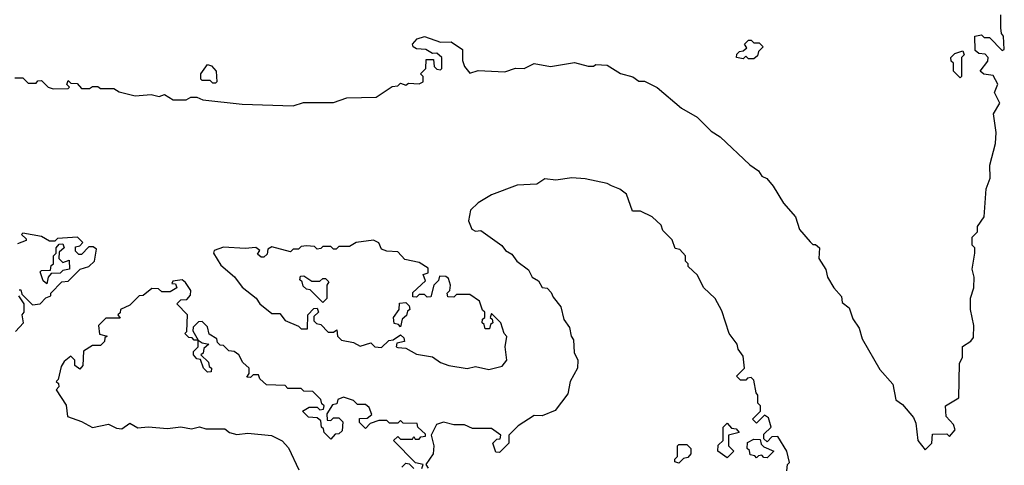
# Model space of a CAD drawing. Extents: x 2528705 to 2678277, y 911730 to 1023331.
# Tile 125 of 241: x 2600084 to 2603760, y 982732 to 984397. Entities that reach past the tile are written whole.
import ezdxf

# ---------------------------------------------------------------- set-up
doc = ezdxf.new("R2010")
doc.units = 0

msp = doc.modelspace()

# ---------------------------------------------------------------- linework, layer by layer
at = {"layer": '0CON20XD'}
for points in [[(2603706.4, 983853.6), (2603727.5, 983935), (2603729.2, 983975), (2603720, 984045), (2603743.8, 984085), (2603723.3, 984125), (2603736.2, 984156.2), (2603718.3, 984188.3), (2603683, 984193), (2603670, 984205), (2603698.3, 984241.7), (2603700, 984255), (2603688.3, 984268.3), (2603665, 984270), (2603651.7, 984281.7), (2603650, 984335), (2603675, 984340), (2603685, 984330), (2603705, 984330), (2603751.7, 984281.7), (2603760, 984285), (2603757.5, 984335), (2603750, 984345), (2603747, 984367), (2603747.5, 984415)], [(2600065, 984180), (2600095, 984180), (2600115, 984160), (2600145, 984160), (2600151.7, 984168.3), (2600165, 984170), (2600190, 984145), (2600208.3, 984138.3), (2600265, 984140), (2600270, 984145), (2600260, 984155), (2600265, 984170), (2600275, 984160), (2600298.3, 984158.3), (2600315, 984140), (2600345, 984140), (2600355, 984147.5), (2600375, 984147.5), (2600385, 984140), (2600435, 984140), (2600455, 984127.5), (2600515, 984112.9), (2600575, 984117.5), (2600605, 984110), (2600625, 984117.5), (2600657, 984097), (2600705, 984097.5), (2600723, 984107), (2600745, 984107.5), (2600767, 984097), (2600915, 984081.6), (2601105, 984075.6), (2601143, 984087), (2601255, 984087.3), (2601305, 984105.4), (2601415, 984107.5), (2601475, 984147.5), (2601495, 984150), (2601505, 984160), (2601525, 984152.5), (2601535, 984160), (2601575, 984157.5), (2601590, 984165), (2601590, 984185), (2601580, 984195), (2601600, 984215), (2601601.7, 984248.3), (2601628.3, 984248.3), (2601631.7, 984221.7), (2601641.7, 984211.7), (2601655, 984210), (2601660, 984215), (2601660, 984255), (2601641.7, 984271.7), (2601625, 984270), (2601600, 984285), (2601565, 984287.5), (2601552.5, 984295), (2601550, 984305), (2601567.5, 984325), (2601595, 984333.6), (2601655, 984312.5), (2601695, 984314.3), (2601736.7, 984285), (2601736.7, 984245), (2601745, 984222.5), (2601765, 984197.5), (2601795, 984207.5), (2601895, 984202.5), (2601935, 984215.8), (2601967.5, 984215), (2602005, 984233.3), (2602065, 984222.5), (2602155, 984237.5), (2602206.4, 984223.6), (2602226.7, 984223.3), (2602235, 984230), (2602277, 984227), (2602326.4, 984196.4), (2602373.6, 984183.6), (2602395, 984167.5), (2602417, 984167), (2602463.6, 984143.6), (2602555, 984066.7), (2602613.2, 984033.2), (2602665, 983980), (2602699.2, 983959.2), (2602810, 983855), (2602842.5, 983832.5), (2602855, 983812), (2602873.6, 983803.6), (2602897.5, 983775), (2602935, 983711.2), (2602980, 983660), (2602995, 983613.8), (2603035, 983566.7), (2603045, 983557.5), (2603055, 983557.5), (2603070, 983545), (2603068, 983505), (2603093.9, 983463.9), (2603100, 983435), (2603123.8, 983395), (2603152.5, 983362.5), (2603155, 983340), (2603180.7, 983320.7), (2603195, 983280), (2603217.5, 983245), (2603229.2, 983205), (2603295, 983090), (2603343.3, 983035), (2603355, 982977.5), (2603379.7, 982959.7), (2603420.7, 982910.7), (2603429.3, 982889.3), (2603436.7, 982825), (2603465, 982790), (2603490, 982815), (2603491.7, 982848.3), (2603545, 982850), (2603555, 982840), (2603576.7, 982865), (2603570, 982885), (2603542.5, 982915), (2603540, 982955), (2603590, 982985), (2603593, 983113), (2603603.3, 983136.7), (2603603.6, 983176.4), (2603635, 983196.7), (2603645, 983210), (2603646.7, 983255), (2603633.8, 983315), (2603633.3, 983356.7), (2603646.7, 983395), (2603647.5, 983435), (2603640, 983465), (2603650, 983525), (2603650, 983545), (2603640, 983555), (2603640, 983585), (2603660, 983605), (2603660, 983625), (2603685, 983660), (2603692.5, 983765), (2603707.1, 983805), (2603706.4, 983853.6)], [(2602825, 984250), (2602805, 984250), (2602795, 984260), (2602785, 984250), (2602760, 984255), (2602761.7, 984268.3), (2602771.7, 984278.3), (2602785, 984280), (2602798.3, 984291.7), (2602790, 984305), (2602805, 984320), (2602815, 984320), (2602825, 984310), (2602845, 984310), (2602860, 984295), (2602841.7, 984278.3), (2602838.3, 984261.7), (2602825, 984250)], [(2603595, 984180), (2603570, 984205), (2603570, 984235), (2603561.7, 984241.7), (2603560, 984255), (2603575, 984270), (2603605, 984280), (2603610, 984265), (2603600, 984255), (2603600, 984185), (2603595, 984180)], [(2600815, 984160), (2600805, 984160), (2600795, 984170), (2600765, 984170), (2600760, 984175), (2600760, 984195), (2600785, 984230), (2600800, 984225), (2600817.5, 984205), (2600820, 984165), (2600815, 984160)], [(2602948.3, 982711.7), (2602950, 982735), (2602957.5, 982742.5), (2602947.5, 982785), (2602915, 982840), (2602891.7, 982838.3), (2602875, 982820), (2602861.7, 982831.7), (2602861.7, 982848.3), (2602890, 982875), (2602879.3, 982909.3), (2602865, 982920), (2602835, 982890), (2602820, 982905), (2602850, 982935), (2602850, 982955), (2602840, 982965), (2602840, 982995), (2602833, 983003), (2602825, 983050), (2602815, 983060), (2602801.7, 983058.3), (2602795, 983050), (2602775, 983050), (2602760, 983065), (2602790, 983095), (2602785, 983140), (2602766.2, 983166.2), (2602762.5, 983185), (2602733.3, 983225), (2602705, 983310), (2602680, 983355), (2602636.7, 983396.7), (2602615, 983442.5), (2602580, 983475), (2602580, 983485), (2602570, 983495), (2602570, 983515), (2602548.3, 983538.3), (2602531.7, 983541.7), (2602520, 983575), (2602485, 983610), (2602479.3, 983629.3), (2602445, 983660), (2602401.7, 983681.7), (2602371.7, 983681.7), (2602350, 983745), (2602325, 983764.2), (2602293.3, 983776.7), (2602277.5, 983785), (2602195, 983802.5), (2602145, 983805.7), (2602085, 983797.5), (2602045, 983802.5), (2602015, 983782.5), (2601940.7, 983779.3), (2601845, 983742.5), (2601795, 983713.3), (2601766.7, 983685), (2601760, 983645), (2601772, 983615), (2601785, 983606.7), (2601805, 983610), (2601883.6, 983553.6), (2601897.5, 983535), (2601921.7, 983521.7), (2601940, 983495), (2601982.9, 983462.9), (2601997.5, 983435), (2602021.2, 983421.2), (2602035, 983396.7), (2602053.6, 983393.6), (2602068.3, 983378.3), (2602075, 983360), (2602103.9, 983323.9), (2602115, 983277.5), (2602137, 983247), (2602142.5, 983215), (2602151.7, 983201.7), (2602154, 983154), (2602167.5, 983125), (2602166.7, 983095), (2602138.8, 983045), (2602130.7, 982999.3), (2602083, 982937), (2602035, 982916.7), (2602005, 982918.8), (2601945, 982880), (2601910, 982845), (2601910, 982815), (2601875, 982780), (2601861.7, 982781.7), (2601850, 982815), (2601865, 982830), (2601878.3, 982831.7), (2601880, 982845), (2601845, 982870), (2601775, 982870), (2601745, 982883.3), (2601705, 982883.8), (2601666.1, 982893.9), (2601640, 982885), (2601620, 982845), (2601630, 982805), (2601627.5, 982775), (2601600, 982735), (2601608.3, 982721.7)], [(2600081.7, 983388.3), (2600088.3, 983388.3), (2600091.7, 983371.7), (2600131.7, 983331.7), (2600160, 983335), (2600181.7, 983358.3), (2600200, 983365), (2600200, 983375), (2600241.7, 983418.3), (2600265, 983420), (2600310, 983465), (2600342.5, 983475), (2600362.5, 983495), (2600370, 983540), (2600358.3, 983548.3), (2600341.7, 983548.3), (2600315, 983520), (2600305, 983520), (2600291.7, 983531.7), (2600291.7, 983548.3), (2600308.3, 983551.7), (2600320, 983565), (2600300, 983585), (2600225, 983580), (2600215, 983570), (2600195, 983570), (2600165, 983587.5), (2600095, 983600), (2600090, 983595), (2600108.3, 983578.3), (2600108.3, 983571.7), (2600075, 983560)], [(2600185, 983410), (2600171.7, 983421.7), (2600160, 983455), (2600165, 983460), (2600198.3, 983461.7), (2600201.7, 983478.3), (2600210, 983485), (2600210, 983515), (2600220, 983525), (2600220, 983545), (2600231.7, 983558.3), (2600245, 983560), (2600250, 983545), (2600231.7, 983528.3), (2600230, 983505), (2600245, 983490), (2600268.3, 983498.3), (2600270, 983465), (2600245, 983460), (2600235, 983450), (2600201.7, 983448.3), (2600190, 983435), (2600185, 983410)], [(2601835, 983090), (2601845, 983093.3), (2601885, 983102.5), (2601902.5, 983125), (2601896.7, 983175), (2601903, 983213), (2601892.5, 983225), (2601880, 983265), (2601845, 983300), (2601840, 983285), (2601848.3, 983278.3), (2601850, 983265), (2601841.7, 983258.3), (2601838.3, 983241.7), (2601821.7, 983241.7), (2601818.3, 983258.3), (2601810, 983265), (2601811.7, 983278.3), (2601820, 983285), (2601820, 983305), (2601811.7, 983311.7), (2601800, 983345), (2601765, 983370), (2601715, 983370), (2601705, 983360), (2601681.7, 983361.7), (2601680, 983375), (2601690, 983385), (2601692.5, 983405), (2601685, 983430), (2601675, 983437.5), (2601651.7, 983438.3), (2601647, 983423), (2601630, 983405), (2601618.3, 983361.7), (2601605, 983360), (2601595, 983370), (2601575, 983370), (2601565, 983360), (2601551.7, 983361.7), (2601551.7, 983378.3), (2601598.3, 983421.7), (2601590, 983445), (2601608.3, 983451.7), (2601608.3, 983468.3), (2601575, 983490), (2601521.7, 983501.7), (2601495, 983530), (2601455, 983532.5), (2601435, 983540), (2601425, 983563.3), (2601405, 983572.9), (2601340, 983565), (2601315, 983550), (2601275, 983550), (2601265, 983540), (2601255, 983540), (2601245, 983550), (2601215, 983550), (2601208.3, 983541.7), (2601195, 983540), (2601185, 983550), (2601155, 983552.5), (2601135, 983550), (2601125, 983540), (2601105, 983540), (2601095, 983530), (2601025, 983548), (2601010, 983540), (2601008.3, 983521.7), (2600995, 983510), (2600985, 983510), (2600971.7, 983521.7), (2600980, 983535), (2600965, 983546.2), (2600925, 983542.5), (2600845, 983547.5), (2600810, 983535), (2600807.5, 983525), (2600835, 983480), (2600886, 983436), (2600915, 983397.5), (2600966.7, 983356.7), (2600980, 983335), (2601025, 983300), (2601055, 983300), (2601075, 983273.8), (2601125, 983252.5), (2601135, 983242.5), (2601158.3, 983241.7), (2601160, 983295), (2601181.7, 983318.3), (2601195, 983320), (2601200, 983305), (2601181.7, 983288.3), (2601181.7, 983271.7), (2601191.7, 983261.7), (2601208.3, 983258.3), (2601235, 983230), (2601255, 983230), (2601268.3, 983238.3), (2601270, 983215), (2601285, 983200), (2601330.7, 983190.7), (2601355, 983177.5), (2601395, 983190), (2601410, 983175), (2601435, 983172.5), (2601461.7, 983198.3), (2601478.3, 983201.7), (2601505, 983220), (2601518.3, 983208.3), (2601520, 983195), (2601491.7, 983188.3), (2601490, 983175), (2601495, 983172.5), (2601525, 983170), (2601565, 983147.5), (2601625, 983137.5), (2601655, 983116.7), (2601685.8, 983105.8), (2601755, 983094.2), (2601785, 983101.2), (2601835, 983090)], [(2601215, 983340), (2601168.3, 983388.3), (2601155, 983390), (2601141.7, 983401.7), (2601138.3, 983418.3), (2601130, 983425), (2601131.7, 983438.3), (2601145, 983440), (2601175, 983420), (2601205, 983420), (2601215, 983430), (2601225, 983430), (2601238.3, 983418.3), (2601230, 983405), (2601230, 983355), (2601215, 983340)], [(2600708.3, 983231.7), (2600710, 983295), (2600670, 983335), (2600685, 983350), (2600708.3, 983351.7), (2600721.7, 983368.3), (2600722.5, 983385), (2600703.3, 983415), (2600690, 983425), (2600655, 983420), (2600651.7, 983411.7), (2600665, 983410), (2600670, 983395), (2600645, 983380), (2600615, 983380), (2600601.7, 983391.7), (2600577, 983393), (2600545, 983366.7), (2600530, 983365), (2600495, 983330), (2600460, 983315), (2600458.3, 983301.7), (2600450, 983295), (2600458.3, 983281.7), (2600405, 983282.5), (2600377.5, 983255), (2600381.7, 983221.7), (2600410, 983215), (2600401.7, 983208.3), (2600400, 983195), (2600385, 983180), (2600355, 983180), (2600321.7, 983158.3), (2600320, 983105), (2600308.3, 983091.7), (2600290, 983105), (2600290, 983125), (2600275, 983140), (2600250, 983120), (2600238.3, 983101.7), (2600227.5, 983052.5), (2600220, 983045), (2600228.3, 983038.3), (2600230, 983025), (2600220, 983015), (2600257, 982957), (2600262.5, 982915), (2600315, 982896.7), (2600355, 982874.3), (2600415, 982886.2), (2600445, 982871.4), (2600465, 982869.2), (2600495, 982890), (2600525, 982872.9), (2600563.9, 982876.1), (2600635, 982869.4), (2600685, 982876), (2600725, 982868.6), (2600755, 982876.7), (2600778.8, 982868.8), (2600849.3, 982869.3), (2600867.5, 982855), (2600895, 982847.1), (2600935, 982852.5), (2601024.3, 982844.3), (2601064.3, 982824.3), (2601087.5, 982797.5), (2601126, 982716)], [(2600068.3, 983231.7), (2600097.5, 983265), (2600092.5, 983295), (2600100, 983305), (2600100, 983335), (2600080, 983365)], [(2601505, 983250), (2601498.3, 983258.3), (2601481.7, 983261.7), (2601480, 983285), (2601500, 983315), (2601501.7, 983338.3), (2601525, 983340), (2601538.3, 983328.3), (2601540, 983315), (2601531.7, 983308.3), (2601528.3, 983291.7), (2601511.7, 983278.3), (2601505, 983250)], [(2601585, 982720), (2601590, 982735), (2601561.7, 982741.7), (2601480, 982825), (2601495, 982840), (2601505, 982830), (2601550, 982830), (2601555, 982840), (2601560, 982830), (2601575, 982830), (2601581.7, 982838.3), (2601598.3, 982841.7), (2601598.3, 982848.3), (2601570, 982875), (2601568.3, 982888.3), (2601515, 982890), (2601505, 982900), (2601495, 982890), (2601465, 982890), (2601455, 982900), (2601425, 982900), (2601391.7, 982888.3), (2601375, 982870), (2601353, 982893), (2601352.5, 982907.5), (2601381.7, 982908.3), (2601398.3, 982921.7), (2601388.3, 982948.3), (2601375, 982960), (2601345, 982960), (2601330, 982975), (2601293.3, 982986.7), (2601271.7, 982978.3), (2601268.3, 982961.7), (2601251.7, 982958.3), (2601230, 982925), (2601231.7, 982901.7), (2601245, 982900), (2601255, 982910), (2601275, 982910), (2601290, 982895), (2601288.3, 982861.7), (2601275, 982850), (2601261.7, 982848.3), (2601245, 982830), (2601220, 982855), (2601218.3, 982868.3), (2601210, 982875), (2601208.3, 982898.3), (2601195, 982910), (2601161.7, 982911.7), (2601140, 982935), (2601165, 982950), (2601195, 982950), (2601205, 982940), (2601218.3, 982941.7), (2601220, 982955), (2601211.7, 982961.7), (2601208.3, 982978.3), (2601178.3, 983008.3), (2601145, 983010), (2601135, 983020), (2601085, 983020), (2601075, 983030), (2601005, 983032.5), (2600980, 983055), (2600975, 983070), (2600955, 983070), (2600945, 983060), (2600931.7, 983061.7), (2600940, 983075), (2600940, 983095), (2600916.7, 983116.7), (2600902.5, 983145), (2600885, 983157.5), (2600865, 983160), (2600845, 983180), (2600831.7, 983181.7), (2600821.7, 983191.7), (2600820, 983205), (2600791.7, 983221.7), (2600785, 983250), (2600765, 983270), (2600751.7, 983268.3), (2600731.7, 983248.3), (2600730, 983235), (2600750, 983200), (2600765, 983190), (2600790, 983185), (2600771.7, 983168.3), (2600768.3, 983151.7), (2600760, 983145), (2600788.3, 983118.3), (2600791.7, 983101.7), (2600800, 983095), (2600798.3, 983081.7), (2600785, 983080), (2600770, 983095), (2600758.3, 983128.3), (2600745, 983130), (2600732.5, 983145), (2600733, 983157), (2600750, 983175), (2600750, 983200), (2600735, 983200), (2600728.3, 983208.3), (2600715, 983210), (2600700, 983225), (2600708.3, 983231.7)], [(2602725, 982760), (2602690, 982785), (2602691.7, 982808.3), (2602710, 982825), (2602710, 982875), (2602725, 982890), (2602741.7, 982871.7), (2602758.3, 982868.3), (2602770, 982855), (2602730, 982845), (2602730, 982805), (2602750, 982785), (2602725, 982760)], [(2602545, 982740), (2602530, 982745), (2602530, 982755), (2602540, 982765), (2602540, 982805), (2602545, 982810), (2602575, 982810), (2602590, 982795), (2602590, 982775), (2602578.3, 982761.7), (2602561.7, 982758.3), (2602545, 982740)], [(2602875, 982760), (2602861.7, 982761.7), (2602855, 982770), (2602841.7, 982768.3), (2602835, 982760), (2602828.3, 982768.3), (2602811.7, 982771.7), (2602808.3, 982788.3), (2602800, 982795), (2602801.7, 982818.3), (2602825, 982830), (2602848.3, 982828.3), (2602851.7, 982811.7), (2602861.7, 982801.7), (2602900, 982785), (2602875, 982760)], [(2601510, 982725), (2601525, 982740), (2601538.3, 982738.3), (2601555, 982720)]]:
    msp.add_lwpolyline(points, dxfattribs=at)

doc.saveas('drawing.dxf')
